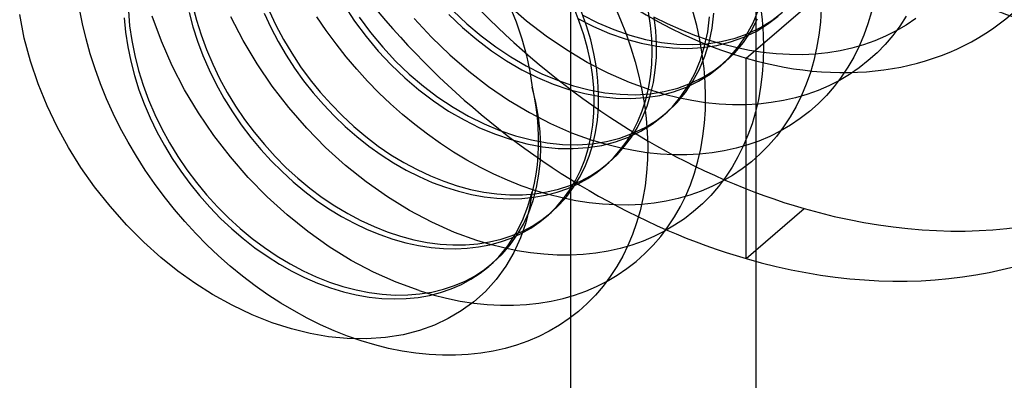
# Model space of a CAD drawing. Header units: millimetres. Extents: x -24 to 80, y -43 to 164.
# Tile 66 of 223: x 70.25 to 74.5, y -1.4 to 0.16. Entities that reach past the tile are written whole.
import ezdxf

# ---------------------------------------------------------------- set-up
doc = ezdxf.new("R2010")
doc.units = ezdxf.units.MM
doc.layers.add('MAIN-2', color=7, linetype='Continuous')

msp = doc.modelspace()

# ---------------------------------------------------------------- linework, layer by layer
at = {"layer": 'MAIN-2'}
for p, q in [((73.4227, 134.4006), (73.4227, -23.9088)), ((72.6227, 133.7078), (72.6227, -24.6017)), ((73.3818, -0.0113), (74.1318, 0.6382)), ((70.9922, 0.2178), (71.0086, 0.1534)), ((71.646, 0.2178), (71.6914, 0.1491)), ((72.4332, 0.1491), (72.3509, 0.2204)), ((72.3578, 0.2194), (72.3881, 0.1455)), ((72.8124, 0.2159), (72.8389, 0.1553)), ((73.4429, 0.2143), (73.4502, 0.1539)), ((70.2656, 0.0761), (70.2457, 0.177)), ((70.5169, 0.1377), (70.5044, 0.2026)), ((70.7147, 0.193), (70.7202, 0.1292)), ((70.9767, 0.1856), (70.9932, 0.1239)), ((71.3009, 0.1827), (71.3296, 0.121)), ((71.3221, 0.1942), (71.3516, 0.1317)), ((72.0983, 0.1774), (72.157, 0.1213)), ((72.1174, 0.1939), (72.1761, 0.1378)), ((72.661, 0.1475), (72.6383, 0.2054)), ((72.6923, 0.1288), (72.6707, 0.1888)), ((72.6739, 0.1767), (72.7417, 0.1421)), ((72.9683, 0.1302), (72.9592, 0.1889)), ((73.1679, 0.1296), (73.1516, 0.1916)), ((73.2343, 0.1193), (73.2423, 0.1839)), ((73.411, 0.1418), (73.4341, 0.198)), ((73.4736, 0.1353), (73.5196, 0.171)), ((73.4928, 0.1519), (73.5387, 0.1875)), ((73.7054, 0.2021), (73.7016, 0.1444)), ((73.9219, 0.189), (73.9068, 0.1377)), ((70.5322, 0.0726), (70.5169, 0.1377)), ((70.6964, 0.163), (70.7026, 0.1008)), ((70.7202, 0.1292), (70.7295, 0.0649)), ((70.8573, 0.0621), (70.8174, 0.1698)), ((71.0086, 0.1534), (71.0287, 0.0893)), ((71.2102, 0.0647), (71.1565, 0.1679)), ((71.3516, 0.1317), (71.3842, 0.0703)), ((71.5687, 0.1087), (71.5286, 0.1677)), ((71.6914, 0.1491), (71.7407, 0.083)), ((71.7106, 0.1657), (71.7598, 0.0996)), ((71.9482, 0.1602), (72.0231, 0.0792)), ((72.1761, 0.1378), (72.2373, 0.0857)), ((72.3881, 0.1455), (72.413, 0.0725)), ((72.5181, 0.0838), (72.4332, 0.1491)), ((72.6548, 0.1601), (72.7225, 0.1255)), ((72.6804, 0.0895), (72.661, 0.1475)), ((72.7102, 0.0686), (72.6923, 0.1288)), ((72.7417, 0.1421), (72.8101, 0.1126)), ((72.8389, 0.1553), (72.8628, 0.0945)), ((72.9737, 0.0724), (72.9683, 0.1302)), ((73.0421, 0.1373), (72.9833, 0.1665)), ((72.9915, 0.1068), (72.9848, 0.1655)), ((73.1011, 0.1109), (73.0421, 0.1373)), ((73.1813, 0.0677), (73.1679, 0.1296)), ((73.2152, 0.1027), (73.2231, 0.1673)), ((73.383, 0.0892), (73.411, 0.1418)), ((73.4022, 0.1057), (73.4301, 0.1584)), ((73.4239, 0.1046), (73.4736, 0.1353)), ((73.443, 0.1211), (73.4928, 0.1519)), ((73.4502, 0.1539), (73.4547, 0.0943)), ((73.7016, 0.1444), (73.6949, 0.0877)), ((73.9068, 0.1377), (73.8891, 0.0881)), ((74.0718, 0.1321), (74.0283, 0.1067)), ((74.0723, 0.1699), (74.0445, 0.1274)), ((74.1136, 0.1602), (74.0718, 0.1321)), ((70.7026, 0.1008), (70.7123, 0.0382)), ((70.9932, 0.1239), (71.0132, 0.0622)), ((71.0287, 0.0893), (71.0521, 0.0257)), ((71.3296, 0.121), (71.3612, 0.0608)), ((71.611, 0.051), (71.5687, 0.1087)), ((71.7598, 0.0996), (71.8125, 0.0365)), ((72.157, 0.1213), (72.2182, 0.0691)), ((72.2373, 0.0857), (72.3006, 0.0377)), ((72.6963, 0.0319), (72.6804, 0.0895)), ((72.7225, 0.1255), (72.791, 0.096)), ((72.791, 0.096), (72.8596, 0.0719)), ((72.8101, 0.1126), (72.8787, 0.0885)), ((72.8628, 0.0945), (72.884, 0.0335)), ((72.8787, 0.0885), (72.9473, 0.0699)), ((72.9945, 0.0489), (72.9915, 0.1068)), ((73.1602, 0.0874), (73.1011, 0.1109)), ((73.2193, 0.0669), (73.1602, 0.0874)), ((73.202, 0.0406), (73.2152, 0.1027)), ((73.2212, 0.0572), (73.2343, 0.1193)), ((73.3332, 0.0755), (73.3898, 0.0956)), ((73.3502, 0.0405), (73.383, 0.0892)), ((73.3694, 0.0571), (73.4022, 0.1057)), ((73.3706, 0.079), (73.4239, 0.1046)), ((73.3898, 0.0956), (73.443, 0.1211)), ((73.4547, 0.0943), (73.4563, 0.0354)), ((73.6949, 0.0877), (73.6855, 0.0324)), ((73.8891, 0.0881), (73.8687, 0.0401)), ((74.0141, 0.0869), (73.9813, 0.0486)), ((74.0283, 0.1067), (73.9832, 0.0841)), ((74.0445, 0.1274), (74.0141, 0.0869)), ((70.2923, -0.0235), (70.2656, 0.0761)), ((70.5502, 0.0075), (70.5322, 0.0726)), ((70.7295, 0.0649), (70.7424, 0.0005)), ((70.9042, -0.0441), (70.8573, 0.0621)), ((71.0132, 0.0622), (71.0367, 0.0001)), ((71.27, -0.0351), (71.2102, 0.0647)), ((71.3612, 0.0608), (71.3954, 0.0024)), ((71.3842, 0.0703), (71.4198, 0.0104)), ((71.6551, -0.0049), (71.611, 0.051)), ((71.7407, 0.083), (71.7934, 0.0199)), ((72.0231, 0.0792), (72.1017, 0.0033)), ((72.2182, 0.0691), (72.2815, 0.0211)), ((72.413, 0.0725), (72.4327, 0.001)), ((72.6056, 0.0244), (72.5181, 0.0838)), ((72.7244, 0.0087), (72.7102, 0.0686)), ((72.8596, 0.0719), (72.9281, 0.0533)), ((72.9281, 0.0533), (72.9961, 0.0404)), ((72.9473, 0.0699), (73.0152, 0.057)), ((72.9755, 0.016), (72.9737, 0.0724)), ((72.9937, -0.0077), (72.9945, 0.0489)), ((73.0152, 0.057), (73.0822, 0.0496)), ((73.0822, 0.0496), (73.1479, 0.0478)), ((73.1479, 0.0478), (73.2119, 0.0516)), ((73.192, 0.006), (73.1813, 0.0677)), ((73.1928, 0.035), (73.2547, 0.0442)), ((73.2029, -0.0021), (73.2212, 0.0572)), ((73.2119, 0.0516), (73.2738, 0.0608)), ((73.2781, 0.0492), (73.2193, 0.0669)), ((73.2547, 0.0442), (73.3141, 0.0589)), ((73.2738, 0.0608), (73.3332, 0.0755)), ((73.3367, 0.0344), (73.2781, 0.0492)), ((73.3141, 0.0589), (73.3706, 0.079)), ((73.332, 0.0126), (73.3694, 0.0571)), ((73.888, 0.047), (73.838, 0.0326)), ((73.9363, 0.0641), (73.888, 0.047)), ((73.9832, 0.0841), (73.9363, 0.0641)), ((73.9813, 0.0486), (73.9461, 0.0125)), ((70.5709, -0.0575), (70.5502, 0.0075)), ((70.7123, 0.0382), (70.7253, -0.0242)), ((70.7424, 0.0005), (70.7589, -0.0639)), ((71.0367, 0.0001), (71.0637, -0.0621)), ((71.0521, 0.0257), (71.0788, -0.0371)), ((71.3954, 0.0024), (71.4322, -0.0542)), ((71.4198, 0.0104), (71.4583, -0.0479)), ((71.7934, 0.0199), (71.8492, -0.0399)), ((71.8125, 0.0365), (71.8683, -0.0233)), ((72.1017, 0.0033), (72.1837, -0.0675)), ((72.2815, 0.0211), (72.3465, -0.0224)), ((72.3006, 0.0377), (72.3656, -0.0058)), ((72.4327, 0.001), (72.4473, -0.0687)), ((72.6952, -0.0291), (72.6056, 0.0244)), ((72.7088, -0.0254), (72.6963, 0.0319)), ((72.7349, -0.0507), (72.7244, 0.0087)), ((72.884, 0.0335), (72.9025, -0.0275)), ((72.9738, -0.0388), (72.9755, 0.016)), ((72.9961, 0.0404), (73.0631, 0.0331)), ((73.0631, 0.0331), (73.1288, 0.0313)), ((73.1288, 0.0313), (73.1928, 0.035)), ((73.1838, -0.0187), (73.202, 0.0406)), ((73.1997, -0.0553), (73.192, 0.006)), ((73.2903, -0.0275), (73.332, 0.0126)), ((73.3129, -0.0039), (73.3502, 0.0405)), ((73.3952, 0.0225), (73.3367, 0.0344)), ((73.4533, 0.0134), (73.3952, 0.0225)), ((73.511, 0.0073), (73.4533, 0.0134)), ((73.4563, 0.0354), (73.455, -0.0226)), ((73.568, 0.0041), (73.511, 0.0073)), ((73.6242, 0.0039), (73.568, 0.0041)), ((73.6795, 0.0067), (73.6242, 0.0039)), ((73.6855, 0.0324), (73.6733, -0.0214)), ((73.7336, 0.0124), (73.6795, 0.0067)), ((73.7865, 0.0211), (73.7336, 0.0124)), ((73.838, 0.0326), (73.7865, 0.0211)), ((73.8687, 0.0401), (73.8456, -0.0061)), ((73.9461, 0.0125), (73.9086, -0.0212)), ((70.3253, -0.1213), (70.2923, -0.0235)), ((70.7253, -0.0242), (70.7414, -0.0861)), ((71.0788, -0.0371), (71.1087, -0.099)), ((71.3358, -0.1317), (71.27, -0.0351)), ((71.7007, -0.0589), (71.6551, -0.0049)), ((71.8492, -0.0399), (71.9078, -0.0961)), ((71.8683, -0.0233), (71.9269, -0.0795)), ((72.3465, -0.0224), (72.4129, -0.0612)), ((72.3656, -0.0058), (72.4321, -0.0446)), ((72.7862, -0.0762), (72.6952, -0.0291)), ((72.7178, -0.0821), (72.7088, -0.0254)), ((72.9025, -0.0275), (72.9184, -0.0887)), ((72.9687, -0.0916), (72.9738, -0.0388)), ((72.9892, -0.063), (72.9937, -0.0077)), ((73.1606, -0.0748), (73.1838, -0.0187)), ((73.1798, -0.0582), (73.2029, -0.0021)), ((73.2447, -0.063), (73.2903, -0.0275)), ((73.2712, -0.044), (73.3129, -0.0039)), ((73.2728, -0.0427), (73.2744, -0.0413)), ((73.2744, -0.0413), (73.2759, -0.0399)), ((73.2759, -0.0399), (73.2775, -0.0386)), ((73.2775, -0.0386), (73.2791, -0.0372)), ((73.2791, -0.0372), (73.2807, -0.0358)), ((73.2807, -0.0358), (73.2823, -0.0344)), ((73.2823, -0.0344), (73.2839, -0.0331)), ((73.2839, -0.0331), (73.2855, -0.0317)), ((73.2855, -0.0317), (73.2871, -0.0303)), ((73.2871, -0.0303), (73.2887, -0.0289)), ((73.2887, -0.0289), (73.2903, -0.0275)), ((73.3818, -0.8774), (73.3818, -0.0113)), ((73.455, -0.0226), (73.4508, -0.0798)), ((73.6733, -0.0214), (73.6584, -0.0734)), ((73.8456, -0.0061), (73.8199, -0.0506)), ((73.9086, -0.0212), (73.8688, -0.0524)), ((70.5943, -0.1221), (70.5709, -0.0575)), ((70.7589, -0.0639), (70.7789, -0.1281)), ((70.9576, -0.1475), (70.9042, -0.0441)), ((71.0637, -0.0621), (71.094, -0.1239)), ((71.4322, -0.0542), (71.4714, -0.1088)), ((71.4583, -0.0479), (71.4995, -0.1041)), ((71.7476, -0.1106), (71.7007, -0.0589)), ((71.9269, -0.0795), (71.988, -0.1317)), ((72.1837, -0.0675), (72.2687, -0.1329)), ((72.4129, -0.0612), (72.4803, -0.0949)), ((72.4321, -0.0446), (72.4995, -0.0783)), ((72.4473, -0.0687), (72.4571, -0.1369)), ((72.4995, -0.0783), (72.5675, -0.1068)), ((72.7234, -0.1381), (72.7178, -0.0821)), ((72.7416, -0.1094), (72.7349, -0.0507)), ((72.8776, -0.1165), (72.7862, -0.0762)), ((72.981, -0.1166), (72.9892, -0.063)), ((73.1327, -0.1274), (73.1606, -0.0748)), ((73.1518, -0.1108), (73.1798, -0.0582)), ((73.1762, -0.1103), (73.2256, -0.0796)), ((73.1953, -0.0937), (73.2447, -0.063)), ((73.2044, -0.116), (73.1997, -0.0553)), ((73.2256, -0.0796), (73.2712, -0.044)), ((73.2712, -0.044), (73.2728, -0.0427)), ((73.4508, -0.0798), (73.4438, -0.1359)), ((73.6584, -0.0734), (73.6408, -0.1237)), ((73.8271, -0.081), (73.7835, -0.1069)), ((73.8199, -0.0506), (73.7916, -0.0931)), ((73.8688, -0.0524), (73.8271, -0.081)), ((70.3639, -0.2164), (70.3253, -0.1213)), ((70.6202, -0.1863), (70.5943, -0.1221)), ((70.7414, -0.0861), (70.7606, -0.1473)), ((71.094, -0.1239), (71.1274, -0.1844)), ((71.1087, -0.099), (71.1417, -0.1595)), ((71.4714, -0.1088), (71.5129, -0.1614)), ((71.4995, -0.1041), (71.5433, -0.1583)), ((71.796, -0.1602), (71.7476, -0.1106)), ((71.9078, -0.0961), (71.9688, -0.1482)), ((72.4803, -0.0949), (72.5484, -0.1234)), ((72.5484, -0.1234), (72.6166, -0.1465)), ((72.5675, -0.1068), (72.6358, -0.13)), ((72.7445, -0.1672), (72.7416, -0.1094)), ((72.9692, -0.1498), (72.8776, -0.1165)), ((72.9184, -0.0887), (72.9315, -0.1497)), ((72.9601, -0.1425), (72.9687, -0.0916)), ((72.9691, -0.1683), (72.981, -0.1166)), ((73.0867, -0.14), (73.1426, -0.1195)), ((73.1, -0.1761), (73.1327, -0.1274)), ((73.1192, -0.1596), (73.1518, -0.1108)), ((73.1234, -0.136), (73.1762, -0.1103)), ((73.1426, -0.1195), (73.1953, -0.0937)), ((73.2062, -0.1759), (73.2044, -0.116)), ((73.6408, -0.1237), (73.6205, -0.1723)), ((73.7835, -0.1069), (73.7383, -0.13)), ((73.7916, -0.0931), (73.7609, -0.1336)), ((70.7606, -0.1473), (70.7832, -0.2083)), ((70.7789, -0.1281), (70.8023, -0.1917)), ((71.0172, -0.2477), (70.9576, -0.1475)), ((71.1417, -0.1595), (71.1777, -0.2186)), ((71.4074, -0.2245), (71.3358, -0.1317)), ((71.5129, -0.1614), (71.5568, -0.2119)), ((71.5433, -0.1583), (71.5895, -0.2101)), ((71.8459, -0.2079), (71.796, -0.1602)), ((71.9688, -0.1482), (72.032, -0.1961)), ((71.988, -0.1317), (72.0512, -0.1796)), ((72.2687, -0.1329), (72.3562, -0.1926)), ((72.4571, -0.1369), (72.4661, -0.1801)), ((72.4731, -0.2019), (72.4571, -0.1369)), ((72.6166, -0.1465), (72.6848, -0.1644)), ((72.6358, -0.13), (72.7039, -0.1478)), ((72.6848, -0.1644), (72.7523, -0.1768)), ((72.7039, -0.1478), (72.7714, -0.1602)), ((72.7255, -0.1933), (72.7234, -0.1381)), ((72.7437, -0.2239), (72.7445, -0.1672)), ((72.7714, -0.1602), (72.838, -0.1672)), ((72.838, -0.1672), (72.9032, -0.1688)), ((72.9032, -0.1688), (72.9667, -0.1648)), ((72.9315, -0.1497), (72.9419, -0.2106)), ((72.9481, -0.1917), (72.9601, -0.1425)), ((72.9536, -0.218), (72.9691, -0.1683)), ((72.9667, -0.1648), (73.0279, -0.1552)), ((73.0284, -0.1676), (72.9692, -0.1498)), ((73.0088, -0.1717), (73.0675, -0.1566)), ((73.0279, -0.1552), (73.0867, -0.14)), ((73.0877, -0.1825), (73.0284, -0.1676)), ((73.0675, -0.1566), (73.1234, -0.136)), ((73.082, -0.2042), (73.1192, -0.1596)), ((73.4438, -0.1359), (73.4341, -0.1906)), ((73.6435, -0.1677), (73.5938, -0.1822)), ((73.6917, -0.1503), (73.6435, -0.1677)), ((73.7383, -0.13), (73.6917, -0.1503)), ((73.7609, -0.1336), (73.7277, -0.1718)), ((70.6488, -0.2498), (70.6202, -0.1863)), ((70.7832, -0.2083), (70.8091, -0.2691)), ((70.8023, -0.1917), (70.8291, -0.2545)), ((71.1274, -0.1844), (71.1636, -0.243)), ((71.5568, -0.2119), (71.6028, -0.2602)), ((71.5895, -0.2101), (71.6378, -0.2594)), ((71.8975, -0.2538), (71.8459, -0.2079)), ((72.032, -0.1961), (72.097, -0.2394)), ((72.0512, -0.1796), (72.1162, -0.2228)), ((72.3562, -0.1926), (72.4457, -0.2461)), ((72.4661, -0.1801), (72.4733, -0.2229)), ((72.4847, -0.2663), (72.4731, -0.2019)), ((72.7243, -0.2475), (72.7255, -0.1933)), ((72.7523, -0.1768), (72.8189, -0.1838)), ((72.8189, -0.1838), (72.8841, -0.1853)), ((72.8841, -0.1853), (72.9475, -0.1813)), ((72.9326, -0.2393), (72.9481, -0.1917)), ((72.9419, -0.2106), (72.9495, -0.2711)), ((72.9475, -0.1813), (73.0088, -0.1717)), ((73.0405, -0.2443), (73.082, -0.2042)), ((73.0629, -0.2207), (73.1, -0.1761)), ((73.1468, -0.1944), (73.0877, -0.1825)), ((73.2056, -0.2034), (73.1468, -0.1944)), ((73.2052, -0.2348), (73.2062, -0.1759)), ((73.2641, -0.2094), (73.2056, -0.2034)), ((73.3219, -0.2124), (73.2641, -0.2094)), ((73.3789, -0.2123), (73.3219, -0.2124)), ((73.4347, -0.2092), (73.3789, -0.2123)), ((73.4341, -0.1906), (73.4217, -0.2436)), ((73.4893, -0.2031), (73.4347, -0.2092)), ((73.5423, -0.1941), (73.4893, -0.2031)), ((73.5938, -0.1822), (73.5423, -0.1941)), ((73.6205, -0.1723), (73.5974, -0.2193)), ((73.6921, -0.2078), (73.6543, -0.2413)), ((73.7277, -0.1718), (73.6921, -0.2078)), ((70.4077, -0.3082), (70.3639, -0.2164)), ((70.6798, -0.3126), (70.6488, -0.2498)), ((70.8291, -0.2545), (70.859, -0.3163)), ((71.0831, -0.3447), (71.0172, -0.2477)), ((71.1636, -0.243), (71.2023, -0.2994)), ((71.1777, -0.2186), (71.2165, -0.276)), ((71.4844, -0.3131), (71.4074, -0.2245)), ((71.9507, -0.2979), (71.8975, -0.2538)), ((72.097, -0.2394), (72.1635, -0.2778)), ((72.1162, -0.2228), (72.1826, -0.2613)), ((72.4457, -0.2461), (72.5364, -0.2931)), ((72.4733, -0.2229), (72.4787, -0.2654)), ((72.7195, -0.3007), (72.7243, -0.2475)), ((72.7392, -0.2791), (72.7437, -0.2239)), ((72.9138, -0.2849), (72.9326, -0.2393)), ((72.9344, -0.2653), (72.9536, -0.218)), ((72.9949, -0.2797), (73.0405, -0.2443)), ((73.0214, -0.2608), (73.0629, -0.2207)), ((73.0278, -0.2553), (73.0294, -0.2539)), ((73.0294, -0.2539), (73.031, -0.2526)), ((73.031, -0.2526), (73.0326, -0.2512)), ((73.0326, -0.2512), (73.0341, -0.2498)), ((73.0341, -0.2498), (73.0357, -0.2484)), ((73.0357, -0.2484), (73.0373, -0.247)), ((73.0373, -0.247), (73.0389, -0.2457)), ((73.0389, -0.2457), (73.0405, -0.2443)), ((73.2012, -0.2923), (73.2052, -0.2348)), ((73.4217, -0.2436), (73.4067, -0.2948)), ((73.5974, -0.2193), (73.5715, -0.2646)), ((73.6543, -0.2413), (73.6143, -0.2723)), ((70.8091, -0.2691), (70.8383, -0.3294)), ((71.2165, -0.276), (71.258, -0.3314)), ((71.6028, -0.2602), (71.6509, -0.3063)), ((71.6378, -0.2594), (71.6881, -0.3061)), ((72.1635, -0.2778), (72.2309, -0.3114)), ((72.1826, -0.2613), (72.25, -0.2948)), ((72.25, -0.2948), (72.3181, -0.3232)), ((72.4787, -0.2654), (72.4823, -0.3077)), ((72.492, -0.3299), (72.4847, -0.2663)), ((72.5364, -0.2931), (72.6278, -0.3331)), ((72.731, -0.3328), (72.7392, -0.2791)), ((72.892, -0.3281), (72.9138, -0.2849)), ((72.9118, -0.3102), (72.9344, -0.2653)), ((72.9264, -0.3268), (72.9758, -0.2962)), ((72.9455, -0.3102), (72.9949, -0.2797)), ((72.9495, -0.2711), (72.9543, -0.331)), ((72.9758, -0.2962), (73.0214, -0.2608)), ((73.0214, -0.2608), (73.023, -0.2595)), ((73.023, -0.2595), (73.0246, -0.2581)), ((73.0246, -0.2581), (73.0262, -0.2567)), ((73.0262, -0.2567), (73.0278, -0.2553)), ((73.1945, -0.3485), (73.2012, -0.2923)), ((73.4067, -0.2948), (73.3891, -0.3442)), ((73.5715, -0.2646), (73.5429, -0.308)), ((73.6143, -0.2723), (73.5724, -0.3006)), ((70.4562, -0.3969), (70.4077, -0.3082)), ((70.7133, -0.3744), (70.6798, -0.3126)), ((70.8383, -0.3294), (70.8702, -0.3883)), ((70.859, -0.3163), (70.8921, -0.3768)), ((71.2023, -0.2994), (71.2433, -0.3535)), ((71.258, -0.3314), (71.302, -0.3847)), ((71.5662, -0.3965), (71.4844, -0.3131)), ((71.6509, -0.3063), (71.7008, -0.3499)), ((71.6881, -0.3061), (71.7401, -0.3498)), ((72.0054, -0.34), (71.9507, -0.2979)), ((72.2309, -0.3114), (72.299, -0.3398)), ((72.299, -0.3398), (72.3672, -0.3631)), ((72.3181, -0.3232), (72.3864, -0.3465)), ((72.4823, -0.3077), (72.4841, -0.3496)), ((72.4947, -0.3924), (72.492, -0.3299)), ((72.6278, -0.3331), (72.7193, -0.3663)), ((72.7113, -0.3523), (72.7195, -0.3007)), ((72.7191, -0.3846), (72.731, -0.3328)), ((72.8367, -0.3562), (72.8926, -0.3358)), ((72.8673, -0.3685), (72.892, -0.3281)), ((72.8735, -0.3523), (72.9264, -0.3268)), ((72.8858, -0.3525), (72.9118, -0.3102)), ((72.8926, -0.3358), (72.9455, -0.3102)), ((72.9543, -0.331), (72.9563, -0.3903)), ((73.5286, -0.3263), (73.4832, -0.3491)), ((73.5429, -0.308), (73.5117, -0.3492)), ((73.5724, -0.3006), (73.5286, -0.3263)), ((70.7492, -0.4351), (70.7133, -0.3744)), ((70.8921, -0.3768), (70.9282, -0.4359)), ((71.155, -0.4381), (71.0831, -0.3447)), ((71.2433, -0.3535), (71.2863, -0.4052)), ((71.7008, -0.3499), (71.7524, -0.3908)), ((71.7401, -0.3498), (71.7936, -0.3906)), ((72.0613, -0.3798), (72.0054, -0.34)), ((72.1182, -0.417), (72.0613, -0.3798)), ((72.3672, -0.3631), (72.4353, -0.3811)), ((72.3864, -0.3465), (72.4544, -0.3645)), ((72.4353, -0.3811), (72.5028, -0.3936)), ((72.4544, -0.3645), (72.5219, -0.3771)), ((72.4841, -0.3496), (72.4841, -0.3911)), ((72.5219, -0.3771), (72.5884, -0.3841)), ((72.6535, -0.3854), (72.7167, -0.3812)), ((72.6997, -0.4023), (72.7113, -0.3523)), ((72.7167, -0.3812), (72.7779, -0.3714)), ((72.7778, -0.3839), (72.7193, -0.3663)), ((72.7588, -0.3879), (72.8175, -0.3728)), ((72.7779, -0.3714), (72.8367, -0.3562)), ((72.8175, -0.3728), (72.8735, -0.3523)), ((72.8396, -0.4062), (72.8673, -0.3685)), ((72.8567, -0.392), (72.8858, -0.3525)), ((73.185, -0.4032), (73.1945, -0.3485)), ((73.3891, -0.3442), (73.3689, -0.392)), ((73.4362, -0.369), (73.3879, -0.3862)), ((73.4832, -0.3491), (73.4362, -0.369)), ((73.5117, -0.3492), (73.478, -0.3881)), ((70.5095, -0.4828), (70.4562, -0.3969)), ((70.8702, -0.3883), (70.9045, -0.4452)), ((71.2863, -0.4052), (71.3312, -0.4545)), ((71.302, -0.3847), (71.3482, -0.4358)), ((71.6521, -0.4743), (71.5662, -0.3965)), ((71.7524, -0.3908), (71.8053, -0.4287)), ((71.7936, -0.3906), (71.8483, -0.4281)), ((72.1759, -0.4516), (72.1182, -0.417)), ((72.4841, -0.3911), (72.4823, -0.432)), ((72.493, -0.4534), (72.4947, -0.3924)), ((72.5028, -0.3936), (72.5693, -0.4007)), ((72.5693, -0.4007), (72.6343, -0.402)), ((72.5884, -0.3841), (72.6535, -0.3854)), ((72.6343, -0.402), (72.6976, -0.3977)), ((72.6846, -0.4503), (72.6997, -0.4023)), ((72.6976, -0.3977), (72.7588, -0.3879)), ((72.7036, -0.4343), (72.7191, -0.3846)), ((72.8364, -0.3986), (72.7778, -0.3839)), ((72.8088, -0.4414), (72.8396, -0.4062)), ((72.8244, -0.4285), (72.8567, -0.392)), ((72.8948, -0.4105), (72.8364, -0.3986)), ((72.9531, -0.4196), (72.8948, -0.4105)), ((73.011, -0.4257), (72.9531, -0.4196)), ((72.9563, -0.3903), (72.9554, -0.4488)), ((73.1728, -0.4563), (73.185, -0.4032)), ((73.2339, -0.4205), (73.1799, -0.4262)), ((73.2867, -0.4119), (73.2339, -0.4205)), ((73.338, -0.4004), (73.2867, -0.4119)), ((73.3879, -0.3862), (73.338, -0.4004)), ((73.3689, -0.392), (73.346, -0.4381)), ((73.442, -0.4245), (73.4038, -0.4583)), ((73.478, -0.3881), (73.442, -0.4245)), ((70.7872, -0.4946), (70.7492, -0.4351)), ((70.9045, -0.4452), (70.941, -0.5)), ((70.9282, -0.4359), (70.9671, -0.4932)), ((71.2321, -0.5269), (71.155, -0.4381)), ((71.3312, -0.4545), (71.3779, -0.5013)), ((71.3482, -0.4358), (71.3964, -0.4843)), ((71.8053, -0.4287), (71.8593, -0.4634)), ((71.8483, -0.4281), (71.9042, -0.4621)), ((71.8593, -0.4634), (71.9144, -0.4949)), ((71.9042, -0.4621), (71.9609, -0.4927)), ((72.2342, -0.4834), (72.1759, -0.4516)), ((72.4823, -0.432), (72.4787, -0.4723)), ((72.487, -0.5128), (72.493, -0.4534)), ((72.6664, -0.4961), (72.6846, -0.4503)), ((72.6846, -0.4817), (72.7036, -0.4343)), ((72.7508, -0.4922), (72.7892, -0.4619)), ((72.7747, -0.4742), (72.8088, -0.4414)), ((72.7812, -0.4688), (72.7828, -0.4674)), ((72.7828, -0.4674), (72.7844, -0.4661)), ((72.7844, -0.4661), (72.786, -0.4647)), ((72.786, -0.4647), (72.7876, -0.4633)), ((72.7876, -0.4633), (72.7892, -0.4619)), ((72.7892, -0.4619), (72.8244, -0.4285)), ((72.9554, -0.4488), (72.9516, -0.5065)), ((73.0682, -0.4288), (73.011, -0.4257)), ((73.1246, -0.429), (73.0682, -0.4288)), ((73.1799, -0.4262), (73.1246, -0.429)), ((73.158, -0.5079), (73.1728, -0.4563)), ((73.346, -0.4381), (73.3204, -0.4826)), ((73.4038, -0.4583), (73.3638, -0.4892)), ((70.569, -0.5673), (70.5095, -0.4828)), ((70.8274, -0.5528), (70.7872, -0.4946)), ((70.941, -0.5), (70.9801, -0.5531)), ((70.9671, -0.4932), (71.0086, -0.5487)), ((71.3779, -0.5013), (71.4261, -0.5455)), ((71.3964, -0.4843), (71.4466, -0.5301)), ((71.7413, -0.5458), (71.6521, -0.4743)), ((71.9144, -0.4949), (71.9702, -0.523)), ((71.9609, -0.4927), (72.0183, -0.5196)), ((72.2928, -0.5125), (72.2342, -0.4834)), ((72.4787, -0.4723), (72.4733, -0.5118)), ((72.6451, -0.5393), (72.6664, -0.4961)), ((72.662, -0.5266), (72.6846, -0.4817)), ((72.6982, -0.531), (72.7378, -0.5042)), ((72.7096, -0.519), (72.7508, -0.4922)), ((72.7378, -0.5042), (72.7747, -0.4742)), ((72.77, -0.4785), (72.7716, -0.4771)), ((72.7716, -0.4771), (72.7732, -0.4757)), ((72.7732, -0.4757), (72.7748, -0.4743)), ((72.7748, -0.4743), (72.7764, -0.473)), ((72.7764, -0.473), (72.778, -0.4716)), ((72.778, -0.4716), (72.7796, -0.4702)), ((72.7796, -0.4702), (72.7812, -0.4688)), ((72.9516, -0.5065), (72.945, -0.563)), ((73.1404, -0.5577), (73.158, -0.5079)), ((73.3204, -0.4826), (73.2922, -0.5252)), ((73.3638, -0.4892), (73.322, -0.5174)), ((71.0086, -0.5487), (71.0526, -0.602)), ((71.3137, -0.6104), (71.2321, -0.5269)), ((71.4261, -0.5455), (71.4759, -0.587)), ((71.4466, -0.5301), (71.4984, -0.5731)), ((71.8336, -0.6109), (71.7413, -0.5458)), ((71.9702, -0.523), (72.0266, -0.5477)), ((72.0183, -0.5196), (72.0759, -0.5429)), ((72.0266, -0.5477), (72.0831, -0.5687)), ((72.0759, -0.5429), (72.1337, -0.5624)), ((72.3516, -0.5387), (72.2928, -0.5125)), ((72.4105, -0.5621), (72.3516, -0.5387)), ((72.4661, -0.5506), (72.457, -0.5888)), ((72.4733, -0.5118), (72.4661, -0.5506)), ((72.4766, -0.5702), (72.487, -0.5128)), ((72.6198, -0.5616), (72.6659, -0.5422)), ((72.6207, -0.5799), (72.6451, -0.5393)), ((72.636, -0.5689), (72.662, -0.5266)), ((72.6561, -0.5543), (72.6982, -0.531)), ((72.6659, -0.5422), (72.7096, -0.519)), ((73.2785, -0.5427), (73.2333, -0.5653)), ((73.2922, -0.5252), (73.2615, -0.5658)), ((73.322, -0.5174), (73.2785, -0.5427)), ((70.6356, -0.6511), (70.569, -0.5673)), ((70.8694, -0.6094), (70.8274, -0.5528)), ((70.9801, -0.5531), (71.022, -0.6049)), ((71.4759, -0.587), (71.5273, -0.6258)), ((71.4984, -0.5731), (71.5517, -0.6129)), ((72.0831, -0.5687), (72.1395, -0.5862)), ((72.1337, -0.5624), (72.1914, -0.5781)), ((72.1395, -0.5862), (72.1955, -0.5999)), ((72.1914, -0.5781), (72.2487, -0.59)), ((72.2487, -0.59), (72.3054, -0.5979)), ((72.4693, -0.5826), (72.4105, -0.5621)), ((72.4396, -0.6523), (72.457, -0.5888)), ((72.457, -0.5888), (72.4462, -0.6568)), ((72.462, -0.6254), (72.4766, -0.5702)), ((72.5283, -0.6003), (72.4693, -0.5826)), ((72.4694, -0.5974), (72.5214, -0.5893)), ((72.5159, -0.6029), (72.5649, -0.5902)), ((72.5214, -0.5893), (72.5716, -0.5774)), ((72.5649, -0.5902), (72.6117, -0.574)), ((72.5716, -0.5774), (72.6198, -0.5616)), ((72.5932, -0.6181), (72.6207, -0.5799)), ((72.6068, -0.6083), (72.636, -0.5689)), ((72.6117, -0.574), (72.6561, -0.5543)), ((72.945, -0.563), (72.9355, -0.6181)), ((73.1202, -0.606), (73.1404, -0.5577)), ((73.1864, -0.5852), (73.138, -0.6024)), ((73.2333, -0.5653), (73.1864, -0.5852)), ((73.2615, -0.5658), (73.2282, -0.6043)), ((70.9133, -0.6644), (70.8694, -0.6094)), ((71.022, -0.6049), (71.0664, -0.6552)), ((71.0526, -0.602), (71.0988, -0.653)), ((71.3995, -0.6885), (71.3137, -0.6104)), ((71.5273, -0.6258), (71.5804, -0.6618)), ((71.5517, -0.6129), (71.6062, -0.6496)), ((71.9284, -0.6692), (71.8336, -0.6109)), ((72.1955, -0.5999), (72.251, -0.6099)), ((72.251, -0.6099), (72.3058, -0.6162)), ((72.3054, -0.5979), (72.3613, -0.6017)), ((72.3058, -0.6162), (72.3598, -0.6187)), ((72.3598, -0.6187), (72.4129, -0.6173)), ((72.3613, -0.6017), (72.416, -0.6015)), ((72.4129, -0.6173), (72.4651, -0.612)), ((72.416, -0.6015), (72.4694, -0.5974)), ((72.4432, -0.678), (72.462, -0.6254)), ((72.4651, -0.612), (72.5159, -0.6029)), ((72.5871, -0.6152), (72.5283, -0.6003)), ((72.5623, -0.6541), (72.5932, -0.6181)), ((72.5745, -0.6448), (72.6068, -0.6083)), ((72.6456, -0.6272), (72.5871, -0.6152)), ((72.7037, -0.6363), (72.6456, -0.6272)), ((72.7613, -0.6424), (72.7037, -0.6363)), ((72.9355, -0.6181), (72.9234, -0.6714)), ((72.9836, -0.6371), (72.9295, -0.6429)), ((73.0365, -0.6284), (72.9836, -0.6371)), ((73.088, -0.6168), (73.0365, -0.6284)), ((73.138, -0.6024), (73.088, -0.6168)), ((73.0973, -0.6525), (73.1202, -0.606)), ((73.2282, -0.6043), (73.1925, -0.6404)), ((70.7075, -0.732), (70.6356, -0.6511)), ((70.9586, -0.7174), (70.9133, -0.6644)), ((71.0664, -0.6552), (71.1129, -0.7034)), ((71.0988, -0.653), (71.1471, -0.7015)), ((71.5804, -0.6618), (71.6346, -0.6947)), ((71.6062, -0.6496), (71.6618, -0.6829)), ((72.0248, -0.7203), (71.9284, -0.6692)), ((72.4165, -0.7125), (72.4396, -0.6523)), ((72.4203, -0.7278), (72.4432, -0.678)), ((72.4462, -0.6568), (72.4297, -0.7232)), ((72.5012, -0.7083), (72.5392, -0.6782)), ((72.5281, -0.6876), (72.5623, -0.6541)), ((72.5361, -0.6809), (72.5377, -0.6796)), ((72.5377, -0.6796), (72.5392, -0.6782)), ((72.5392, -0.6782), (72.5745, -0.6448)), ((72.8183, -0.6455), (72.7613, -0.6424)), ((72.8744, -0.6457), (72.8183, -0.6455)), ((72.9295, -0.6429), (72.8744, -0.6457)), ((72.9234, -0.6714), (72.9086, -0.7229)), ((73.0717, -0.6973), (73.0973, -0.6525)), ((73.1546, -0.6741), (73.1145, -0.7051)), ((73.1925, -0.6404), (73.1546, -0.6741)), ((73.3818, -0.8774), (73.6318, -0.6609)), ((71.0054, -0.7684), (70.9586, -0.7174)), ((71.1129, -0.7034), (71.1609, -0.7487)), ((71.1471, -0.7015), (71.1972, -0.7473)), ((71.4889, -0.7606), (71.3995, -0.6885)), ((71.6346, -0.6947), (71.6896, -0.7244)), ((71.6618, -0.6829), (71.7182, -0.7127)), ((71.7182, -0.7127), (71.7752, -0.7391)), ((72.1219, -0.7637), (72.0248, -0.7203)), ((72.3876, -0.769), (72.4165, -0.7125)), ((72.4518, -0.7452), (72.4912, -0.718)), ((72.4604, -0.735), (72.5012, -0.7083)), ((72.4912, -0.718), (72.5281, -0.6876)), ((72.5202, -0.6947), (72.5218, -0.6933)), ((72.5218, -0.6933), (72.5234, -0.692)), ((72.5234, -0.692), (72.525, -0.6906)), ((72.525, -0.6906), (72.5266, -0.6892)), ((72.5266, -0.6892), (72.5282, -0.6878)), ((72.5282, -0.6878), (72.5298, -0.6864)), ((72.5298, -0.6864), (72.5313, -0.685)), ((72.5313, -0.685), (72.5329, -0.6837)), ((72.5329, -0.6837), (72.5345, -0.6823)), ((72.5345, -0.6823), (72.5361, -0.6809)), ((73.0435, -0.7402), (73.0717, -0.6973)), ((73.1145, -0.7051), (73.0726, -0.7334)), ((70.7814, -0.8063), (70.7075, -0.732)), ((71.1609, -0.7487), (71.2104, -0.791)), ((71.1972, -0.7473), (71.2491, -0.7901)), ((71.5814, -0.8262), (71.4889, -0.7606)), ((71.6896, -0.7244), (71.7449, -0.7507)), ((71.7449, -0.7507), (71.8004, -0.7735)), ((71.7752, -0.7391), (71.8324, -0.7618)), ((71.8324, -0.7618), (71.8898, -0.7808)), ((72.2192, -0.7993), (72.1219, -0.7637)), ((72.3715, -0.7776), (72.4172, -0.7582)), ((72.3933, -0.7745), (72.4203, -0.7278)), ((72.4297, -0.7232), (72.4073, -0.7878)), ((72.4102, -0.7687), (72.4518, -0.7452)), ((72.4172, -0.7582), (72.4604, -0.735)), ((72.9086, -0.7229), (72.8912, -0.7725)), ((73.0288, -0.759), (72.9833, -0.7818)), ((73.0128, -0.781), (73.0435, -0.7402)), ((73.0726, -0.7334), (73.0288, -0.759)), ((70.8555, -0.8724), (70.7814, -0.8063)), ((71.0536, -0.8174), (71.0054, -0.7684)), ((71.2104, -0.791), (71.2612, -0.8304)), ((71.2491, -0.7901), (71.3024, -0.8299)), ((71.8004, -0.7735), (71.856, -0.7929)), ((71.856, -0.7929), (71.9118, -0.8086)), ((71.8898, -0.7808), (71.947, -0.7961)), ((71.947, -0.7961), (72.0038, -0.8074)), ((72.0038, -0.8074), (72.06, -0.8148)), ((72.2769, -0.8166), (72.2192, -0.7993)), ((72.2225, -0.8135), (72.274, -0.8053)), ((72.274, -0.8053), (72.3237, -0.7934)), ((72.2743, -0.8177), (72.3211, -0.805)), ((72.3211, -0.805), (72.3665, -0.7887)), ((72.3237, -0.7934), (72.3715, -0.7776)), ((72.3533, -0.8213), (72.3876, -0.769)), ((72.3624, -0.8179), (72.3933, -0.7745)), ((72.3665, -0.7887), (72.4102, -0.7687)), ((72.4073, -0.7878), (72.3788, -0.8504)), ((72.8912, -0.7725), (72.8711, -0.8205)), ((72.9362, -0.8019), (72.8875, -0.8191)), ((72.9833, -0.7818), (72.9362, -0.8019)), ((72.9796, -0.8195), (73.0128, -0.781)), ((71.1033, -0.8645), (71.0536, -0.8174)), ((71.2612, -0.8304), (71.3133, -0.8669)), ((71.3024, -0.8299), (71.357, -0.8665)), ((71.6762, -0.8848), (71.5814, -0.8262)), ((71.9118, -0.8086), (71.9672, -0.8208)), ((71.9672, -0.8208), (72.0216, -0.8292)), ((72.0216, -0.8292), (72.0747, -0.834)), ((72.06, -0.8148), (72.1153, -0.8182)), ((72.0747, -0.834), (72.1264, -0.8351)), ((72.1153, -0.8182), (72.1695, -0.8178)), ((72.1264, -0.8351), (72.1768, -0.8327)), ((72.1695, -0.8178), (72.2225, -0.8135)), ((72.1768, -0.8327), (72.2261, -0.8269)), ((72.2261, -0.8269), (72.2743, -0.8177)), ((72.3347, -0.8313), (72.2769, -0.8166)), ((72.314, -0.8689), (72.3533, -0.8213)), ((72.3279, -0.8579), (72.3624, -0.8179)), ((72.3926, -0.8432), (72.3347, -0.8313)), ((72.4505, -0.8522), (72.3926, -0.8432)), ((72.7855, -0.845), (72.7322, -0.8536)), ((72.8373, -0.8335), (72.7855, -0.845)), ((72.8875, -0.8191), (72.8373, -0.8335)), ((72.8711, -0.8205), (72.8483, -0.867)), ((72.9441, -0.8556), (72.9796, -0.8195)), ((70.9286, -0.9311), (70.8555, -0.8724)), ((71.1547, -0.9097), (71.1033, -0.8645)), ((71.3133, -0.8669), (71.3665, -0.9005)), ((71.357, -0.8665), (71.4127, -0.8998)), ((71.7728, -0.936), (71.6762, -0.8848)), ((72.2701, -0.9113), (72.314, -0.8689)), ((72.2898, -0.8942), (72.3279, -0.8579)), ((72.3788, -0.8504), (72.3437, -0.9105)), ((72.5082, -0.8584), (72.4505, -0.8522)), ((72.5654, -0.8617), (72.5082, -0.8584)), ((72.622, -0.862), (72.5654, -0.8617)), ((72.6776, -0.8593), (72.622, -0.862)), ((72.7322, -0.8536), (72.6776, -0.8593)), ((72.8483, -0.867), (72.8229, -0.9118)), ((72.8665, -0.9203), (72.9063, -0.8892)), ((72.9063, -0.8892), (72.9441, -0.8556)), ((71.0016, -0.9836), (70.9286, -0.9311)), ((71.2077, -0.9531), (71.1547, -0.9097)), ((71.3665, -0.9005), (71.4207, -0.9311)), ((71.4127, -0.8998), (71.4691, -0.9296)), ((71.4207, -0.9311), (71.4757, -0.9586)), ((71.4691, -0.9296), (71.526, -0.956)), ((72.211, -0.9511), (72.2517, -0.9243)), ((72.233, -0.9406), (72.2701, -0.9113)), ((72.2517, -0.9243), (72.2898, -0.8942)), ((72.2707, -0.9107), (72.2723, -0.9094)), ((72.2723, -0.9094), (72.2739, -0.908)), ((72.2739, -0.908), (72.2755, -0.9066)), ((72.2755, -0.9066), (72.2771, -0.9052)), ((72.2771, -0.9052), (72.2787, -0.9038)), ((72.2787, -0.9038), (72.2803, -0.9024)), ((72.2803, -0.9024), (72.2819, -0.9011)), ((72.2819, -0.9011), (72.2835, -0.8997)), ((72.2835, -0.8997), (72.285, -0.8983)), ((72.285, -0.8983), (72.2866, -0.8969)), ((72.2866, -0.8969), (72.2882, -0.8956)), ((72.2882, -0.8956), (72.2898, -0.8942)), ((72.3437, -0.9105), (72.3023, -0.9671)), ((72.8229, -0.9118), (72.7948, -0.9548)), ((72.8247, -0.9487), (72.8665, -0.9203)), ((71.2619, -0.9943), (71.2077, -0.9531)), ((71.4757, -0.9586), (71.5313, -0.9827)), ((71.526, -0.956), (71.5833, -0.9787)), ((71.8707, -0.9797), (71.7728, -0.936)), ((72.1222, -0.9939), (72.1678, -0.9743)), ((72.152, -0.9893), (72.1936, -0.9666)), ((72.1678, -0.9743), (72.211, -0.9511)), ((72.1936, -0.9666), (72.233, -0.9406)), ((72.3023, -0.9671), (72.2559, -1.0187)), ((72.7358, -0.9972), (72.7811, -0.9743)), ((72.7948, -0.9548), (72.7641, -0.9959)), ((72.7811, -0.9743), (72.8247, -0.9487)), ((71.0785, -1.0321), (71.0016, -0.9836)), ((71.3171, -1.0332), (71.2619, -0.9943)), ((71.5313, -0.9827), (71.5871, -1.0033)), ((71.5833, -0.9787), (71.6406, -0.9977)), ((71.5871, -1.0033), (71.643, -1.0203)), ((71.6406, -0.9977), (71.6978, -1.0128)), ((71.6978, -1.0128), (71.7546, -1.024)), ((71.9693, -1.0157), (71.8707, -0.9797)), ((71.9693, -1.0157), (72.0289, -1.0335)), ((72.0248, -1.0218), (72.0745, -1.0098)), ((72.0624, -1.0242), (72.1082, -1.0085)), ((72.0745, -1.0098), (72.1222, -0.9939)), ((72.1082, -1.0085), (72.152, -0.9893)), ((72.2559, -1.0187), (72.2055, -1.0641)), ((72.6406, -1.0347), (72.6889, -1.0174)), ((72.6889, -1.0174), (72.7358, -0.9972)), ((72.7641, -0.9959), (72.7307, -1.0348)), ((71.1623, -1.0783), (71.0785, -1.0321)), ((71.3731, -1.0695), (71.3171, -1.0332)), ((71.643, -1.0203), (71.6986, -1.0337)), ((71.6986, -1.0337), (71.7538, -1.0433)), ((71.7538, -1.0433), (71.8082, -1.0492)), ((71.7546, -1.024), (71.8107, -1.0313)), ((71.8082, -1.0492), (71.8617, -1.0515)), ((71.8107, -1.0313), (71.8661, -1.0347)), ((71.8617, -1.0515), (71.9141, -1.0501)), ((71.8661, -1.0347), (71.9203, -1.0342)), ((71.9141, -1.0501), (71.9651, -1.0451)), ((71.9203, -1.0342), (71.9733, -1.0299)), ((71.9651, -1.0451), (72.0146, -1.0365)), ((71.9733, -1.0299), (72.0248, -1.0218)), ((72.0146, -1.0365), (72.0624, -1.0242)), ((72.0289, -1.0335), (72.0883, -1.0485)), ((72.0883, -1.0485), (72.1474, -1.0605)), ((72.1474, -1.0605), (72.206, -1.0696)), ((72.4869, -1.0697), (72.5395, -1.0608)), ((72.5395, -1.0608), (72.5908, -1.0492)), ((72.5908, -1.0492), (72.6406, -1.0347)), ((72.7307, -1.0348), (72.695, -1.0714)), ((71.2498, -1.12), (71.1623, -1.0783)), ((71.4297, -1.1031), (71.3731, -1.0695)), ((71.4869, -1.1342), (71.4297, -1.1031)), ((72.1518, -1.1033), (72.0954, -1.1366)), ((72.2055, -1.0641), (72.1518, -1.1033)), ((72.206, -1.0696), (72.2641, -1.0756)), ((72.2641, -1.0756), (72.3214, -1.0786)), ((72.3214, -1.0786), (72.3777, -1.0786)), ((72.3777, -1.0786), (72.4329, -1.0756)), ((72.4329, -1.0756), (72.4869, -1.0697)), ((72.695, -1.0714), (72.657, -1.1054)), ((71.3361, -1.1545), (71.2498, -1.12)), ((71.5446, -1.1627), (71.4869, -1.1342)), ((72.0954, -1.1366), (72.0355, -1.1646)), ((72.6169, -1.1367), (72.575, -1.1652)), ((72.657, -1.1054), (72.6169, -1.1367)), ((71.4193, -1.1812), (71.3361, -1.1545)), ((71.4996, -1.2011), (71.4193, -1.1812)), ((71.6027, -1.1886), (71.5446, -1.1627)), ((71.661, -1.2118), (71.6027, -1.1886)), ((71.9711, -1.1879), (71.901, -1.2062)), ((72.0355, -1.1646), (71.9711, -1.1879)), ((72.575, -1.1652), (72.5312, -1.1909)), ((71.5783, -1.215), (71.4996, -1.2011)), ((71.6586, -1.2227), (71.5783, -1.215)), ((71.7419, -1.2238), (71.6586, -1.2227)), ((71.7193, -1.2322), (71.661, -1.2118)), ((71.7786, -1.2501), (71.7193, -1.2322)), ((71.8243, -1.2184), (71.7419, -1.2238)), ((71.901, -1.2062), (71.8243, -1.2184)), ((72.4859, -1.2138), (72.439, -1.2339)), ((72.5312, -1.1909), (72.4859, -1.2138)), ((71.8378, -1.2651), (71.7786, -1.2501)), ((71.8967, -1.2771), (71.8378, -1.2651)), ((72.3406, -1.2656), (72.2892, -1.2773)), ((72.3905, -1.2511), (72.3406, -1.2656)), ((72.439, -1.2339), (72.3905, -1.2511)), ((71.9551, -1.2861), (71.8967, -1.2771)), ((72.0131, -1.2921), (71.9551, -1.2861)), ((72.0704, -1.2951), (72.0131, -1.2921)), ((72.1268, -1.2951), (72.0704, -1.2951)), ((72.1821, -1.2921), (72.1268, -1.2951)), ((72.2363, -1.2861), (72.1821, -1.2921)), ((72.2892, -1.2773), (72.2363, -1.2861))]:
    msp.add_line(p, q, dxfattribs=at)
for centre, major_axis, start_param, end_param in [((74.6892, 2.6386), (1.905, -2.1998), -3.141514, -0.857072), ((73.6318, 1.7229), (-1.8019, 2.0807), -3.141514, -0.857072), ((73.3818, 1.5064), (1.8019, -2.0807), 0.000079, 2.284521), ((73.6318, 1.7229), (-1.8019, 2.0807), 0.000079, 2.284521), ((73.3818, 1.5064), (1.8019, -2.0807), -3.141514, -0.857072), ((73.3818, 1.5064), (-1.1473, 1.3248), 0.000079, 2.284521), ((73.3818, 1.5064), (-1.1473, 1.3248), 2.284521, 3.141672), ((73.6318, 1.7229), (-1.8019, 2.0807), 2.284521, 3.141672), ((73.3818, 1.5064), (1.8019, -2.0807), -0.857072, 0.000079)]:
    msp.add_ellipse(centre, major_axis=major_axis, ratio=0.75, start_param=start_param, end_param=end_param, dxfattribs=at)

doc.saveas('drawing.dxf')
